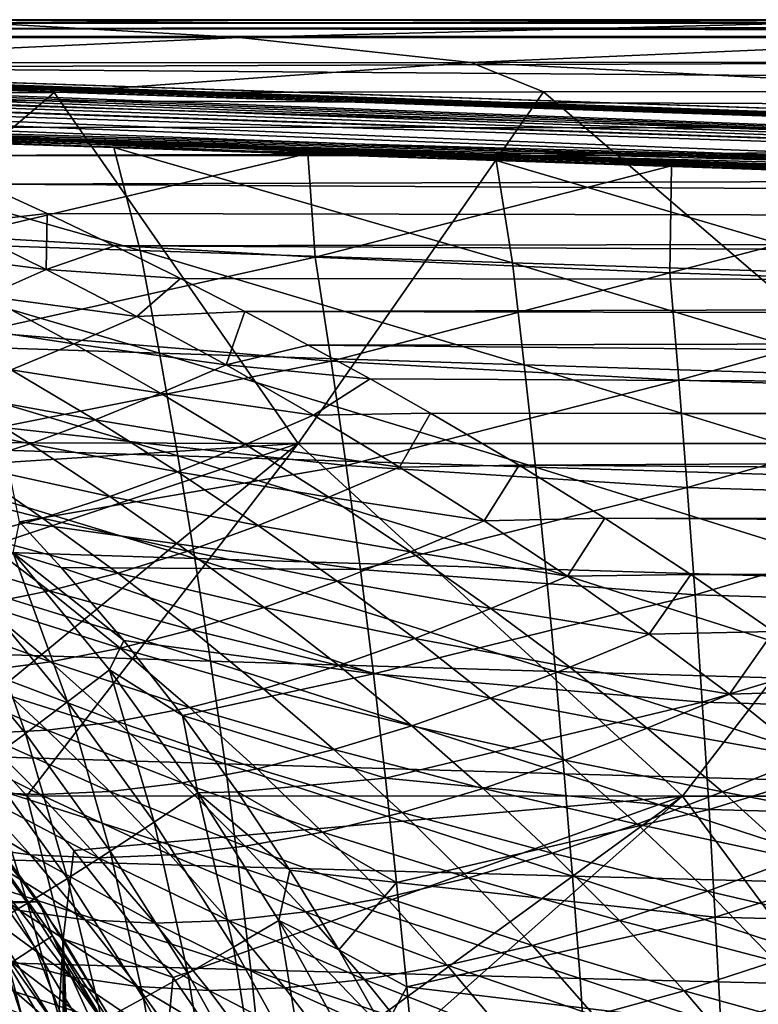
# Model space of a CAD drawing. Header units: metres. Extents: x -24 to 127, y -24 to 24.
# Tile 105 of 151: x 20 to 27, y 12 to 22. Entities that reach past the tile are written whole.
import ezdxf

# ---------------------------------------------------------------- set-up
doc = ezdxf.new("R2010")
doc.units = ezdxf.units.M
doc.layers.add('solid_12_381_051_XXX', color=7, linetype='CONTINUOUS')

msp = doc.modelspace()

# ---------------------------------------------------------------- linework, layer by layer
at = {"layer": 'solid_12_381_051_XXX'}
for points in [[(59.861588, 20.49943, 144.450394), (1.120382, 22.47504, 144.451141), (1.117329, 22.39463, 144.784668)], [(59.861588, 20.49943, 144.450394), (1.333833, 22.467861, 142.70961), (1.120382, 22.47504, 144.451141)], [(59.861588, 20.49943, 144.450394), (1.901668, 22.448765, 142.694), (1.333833, 22.467861, 142.70961)], [(13.648537, 22.312981, 115.095947), (21.953236, 22.315269, 115.09948), (19.292, 22.467352, 114.829231)], [(19.292, 22.467352, 114.829231), (22.560198, 22.5, 114.527199), (15.12679, 22.5, 114.521751)], [(15.206866, 22.5, 109.235703), (15.12679, 22.5, 114.521751), (22.560198, 22.5, 114.527199)], [(15.206866, 22.5, 109.235703), (22.560198, 22.5, 114.527199), (15.556733, 22.5, 109.235703)], [(105, 22.465965, 108.97097), (15.556732, 22.465982, 108.970688), (15.556737, 22.494219, 109.097931)], [(15.556733, 22.5, 109.235703), (22.560198, 22.5, 114.527199), (29.906946, 22.5, 114.531494)], [(15.556733, 22.5, 109.235703), (29.906946, 22.5, 114.531494), (37.167038, 22.5, 114.534622)], [(15.556733, 22.5, 109.235703), (37.167038, 22.5, 114.534622), (46.120327, 22.5, 114.536751)], [(15.556733, 22.5, 109.235703), (46.120327, 22.5, 114.536751), (54.938236, 22.5, 114.536972)], [(15.556733, 22.5, 109.235703), (54.938236, 22.5, 114.536972), (63.620693, 22.5, 114.535568)], [(15.556733, 22.5, 109.235703), (63.620693, 22.5, 114.535568), (72.16761, 22.5, 114.532829)], [(15.556733, 22.5, 109.235703), (72.16761, 22.5, 114.532829), (80.578972, 22.5, 114.528801)], [(15.556733, 22.5, 109.235703), (80.578972, 22.5, 114.528801), (88.854828, 22.5, 114.523346)], [(15.556733, 22.5, 109.235703), (88.854828, 22.5, 114.523346), (96.995171, 22.5, 114.516457)], [(15.556733, 22.5, 109.235703), (96.995171, 22.5, 114.516457), (105, 22.5, 114.508133)], [(105, 22.5, 109.235695), (15.556733, 22.5, 109.235703), (105, 22.5, 114.508133)], [(105, 22.494377, 109.098152), (15.556733, 22.5, 109.235703), (105, 22.5, 109.235695)], [(105, 22.494377, 109.098152), (15.556737, 22.494219, 109.097931), (15.556733, 22.5, 109.235703)], [(105, 22.465965, 108.97097), (15.556737, 22.494219, 109.097931), (105, 22.494377, 109.098152)], [(19.292, 22.467352, 114.829231), (27.862812, 22.467674, 114.832848), (22.560198, 22.5, 114.527199)], [(21.953236, 22.315269, 115.09948), (27.862812, 22.467674, 114.832848), (19.292, 22.467352, 114.829231)], [(21.953236, 22.315269, 115.09948), (30.258268, 22.316774, 115.101616), (27.862812, 22.467674, 114.832848)], [(27.862812, 22.467674, 114.832848), (29.906946, 22.5, 114.531494), (22.560198, 22.5, 114.527199)], [(59.859264, 20.418608, 144.783646), (1.117329, 22.39463, 144.784668), (1.109322, 22.16617, 145.039474)], [(59.859264, 20.418608, 144.783646), (59.861588, 20.49943, 144.450394), (1.117329, 22.39463, 144.784668)], [(59.861588, 20.49943, 144.450394), (59.861588, 20.49943, 142.722382), (1.901668, 22.448765, 142.694)], [(59.859268, 20.418634, 142.388626), (1.901668, 22.448765, 142.694), (59.861588, 20.49943, 142.722382)], [(59.859268, 20.418634, 142.388626), (2.613668, 22.422586, 142.65802), (1.901668, 22.448765, 142.694)], [(59.859268, 20.418634, 142.388626), (3.341708, 22.393856, 142.618896), (2.613668, 22.422586, 142.65802)], [(59.859268, 20.418634, 142.388626), (4.085761, 22.36175, 142.576828), (3.341708, 22.393856, 142.618896)], [(105, 22.465965, 108.97097), (15.556738, 22.409264, 108.853249), (15.556732, 22.465982, 108.970688)], [(105, 22.328259, 108.740379), (15.556732, 22.328693, 108.741341), (15.556738, 22.409264, 108.853249)], [(105, 22.408489, 108.85128), (15.556738, 22.409264, 108.853249), (105, 22.465965, 108.97097)], [(105, 22.408489, 108.85128), (105, 22.328259, 108.740379), (15.556738, 22.409264, 108.853249)], [(59.859268, 20.418634, 142.388626), (4.845806, 22.325695, 142.532043), (4.085761, 22.36175, 142.576828)], [(59.859268, 20.418634, 142.388626), (5.621825, 22.285105, 142.484924), (4.845806, 22.325695, 142.532043)], [(59.859268, 20.418634, 142.388626), (6.414426, 22.239439, 142.436066), (5.621825, 22.285105, 142.484924)], [(16.263927, 22.055109, 115.268021), (21.953236, 22.315269, 115.09948), (13.648537, 22.312981, 115.095947)], [(105, 22.328259, 108.740379), (16.425501, 22.007988, 108.337013), (15.556732, 22.328693, 108.741341)], [(16.263927, 22.055109, 115.268021), (24.330957, 22.059071, 115.271286), (21.953236, 22.315269, 115.09948)], [(105, 22.328259, 108.740379), (104.999977, 21.348274, 107.530991), (16.425501, 22.007988, 108.337013)], [(24.330957, 22.059071, 115.271286), (30.258268, 22.316774, 115.101616), (21.953236, 22.315269, 115.09948)], [(24.330957, 22.059071, 115.271286), (32.398243, 22.062347, 115.273323), (30.258268, 22.316774, 115.101616)], [(59.851891, 20.189459, 145.038422), (1.109322, 22.16617, 145.039474), (1.09805, 21.843668, 145.148468)], [(59.851891, 20.189459, 145.038422), (59.859264, 20.418608, 144.783646), (1.109322, 22.16617, 145.039474)], [(59.859268, 20.418634, 142.388626), (7.224797, 22.188299, 142.386368), (6.414426, 22.239439, 142.436066)], [(59.851868, 20.189066, 142.13353), (8.051289, 22.131021, 142.335953), (7.224797, 22.188299, 142.386368)], [(59.859268, 20.418634, 142.388626), (59.851868, 20.189066, 142.13353), (7.224797, 22.188299, 142.386368)], [(59.851868, 20.189066, 142.13353), (8.722851, 22.08025, 142.295303), (8.051289, 22.131021, 142.335953)], [(59.851868, 20.189066, 142.13353), (9.402606, 22.024586, 142.254654), (8.722851, 22.08025, 142.295303)], [(24.330957, 22.059071, 115.271286), (30.086916, 21.760365, 115.328545), (32.398243, 22.062347, 115.273323)], [(59.851868, 20.189066, 142.13353), (10.089609, 21.963545, 142.214401), (9.402606, 22.024586, 142.254654)], [(59.851868, 20.189066, 142.13353), (10.783422, 21.896748, 142.175217), (10.089609, 21.963545, 142.214401)], [(16.263927, 22.055109, 115.268021), (15.009845, 21.749672, 115.319366), (20.044422, 21.753382, 115.323524)], [(16.263927, 22.055109, 115.268021), (20.044422, 21.753382, 115.323524), (24.330957, 22.059071, 115.271286)], [(104.999977, 21.348274, 107.530991), (17.27528, 21.676907, 107.928246), (16.425501, 22.007988, 108.337013)], [(24.330957, 22.059071, 115.271286), (20.044422, 21.753382, 115.323524), (25.078707, 21.756893, 115.325874)], [(24.330957, 22.059071, 115.271286), (25.078707, 21.756893, 115.325874), (30.086916, 21.760365, 115.328545)], [(59.851868, 20.189066, 142.13353), (11.485188, 21.824224, 142.138184), (10.783422, 21.896748, 142.175217)], [(59.851891, 20.189459, 145.038422), (1.09805, 21.843668, 145.148468), (4.994979, 21.712181, 145.155396)], [(59.851868, 20.189066, 142.13353), (12.195015, 21.745935, 142.104187), (11.485188, 21.824224, 142.138184)], [(29.290182, 18.145651, 115.601738), (30.086916, 21.760365, 115.328545), (25.078707, 21.756893, 115.325874)], [(59.851891, 20.189459, 145.038422), (4.994979, 21.712181, 145.155396), (8.901964, 21.58078, 145.155289)], [(59.841755, 19.87245, 142.018951), (12.912904, 21.661928, 142.074173), (12.195015, 21.745935, 142.104187)], [(59.851868, 20.189066, 142.13353), (59.841755, 19.87245, 142.018951), (12.195015, 21.745935, 142.104187)], [(59.841755, 19.87245, 142.018951), (13.638862, 21.572393, 142.049133), (12.912904, 21.661928, 142.074173)], [(20.044422, 21.753382, 115.323524), (15.009845, 21.749672, 115.319366), (15.822379, 18.160229, 115.550026)], [(22.555677, 18.145264, 115.578094), (20.044422, 21.753382, 115.323524), (15.822379, 18.160229, 115.550026)], [(104.999977, 21.348274, 107.530991), (17.963726, 21.394529, 107.586403), (17.27528, 21.676907, 107.928246)], [(22.555677, 18.145264, 115.578094), (25.078707, 21.756893, 115.325874), (20.044422, 21.753382, 115.323524)], [(22.555677, 18.145264, 115.578094), (29.290182, 18.145651, 115.601738), (25.078707, 21.756893, 115.325874)], [(59.851891, 20.189459, 145.038422), (8.901964, 21.58078, 145.155289), (12.81509, 21.449171, 145.155167)], [(59.841755, 19.87245, 142.018951), (14.3729, 21.477676, 142.03009), (13.638862, 21.572393, 142.049133)], [(14.3729, 21.477676, 142.03009), (59.841755, 19.87245, 142.018951), (56.209351, 19.994617, 142.01886)], [(22.65509, 21.123739, 142.018158), (18.894564, 21.250656, 142.018127), (14.3729, 21.477676, 142.03009)], [(26.392826, 20.997686, 142.018219), (22.65509, 21.123739, 142.018158), (14.3729, 21.477676, 142.03009)], [(30.107769, 20.872494, 142.018265), (26.392826, 20.997686, 142.018219), (14.3729, 21.477676, 142.03009)], [(33.80035, 20.74818, 142.018341), (30.107769, 20.872494, 142.018265), (14.3729, 21.477676, 142.03009)], [(37.470562, 20.624744, 142.018433), (33.80035, 20.74818, 142.018341), (14.3729, 21.477676, 142.03009)], [(14.3729, 21.477676, 142.03009), (48.785381, 20.244303, 142.018692), (45.034027, 20.37047, 142.018616)], [(14.3729, 21.477676, 142.03009), (52.510487, 20.119019, 142.018784), (48.785381, 20.244303, 142.018692)], [(14.3729, 21.477676, 142.03009), (56.209351, 19.994617, 142.01886), (52.510487, 20.119019, 142.018784)], [(41.255836, 20.497498, 142.018524), (37.470562, 20.624744, 142.018433), (14.3729, 21.477676, 142.03009)], [(45.034027, 20.37047, 142.018616), (41.255836, 20.497498, 142.018524), (14.3729, 21.477676, 142.03009)], [(59.851891, 20.189459, 145.038422), (12.81509, 21.449171, 145.155167), (16.734358, 21.317356, 145.155045)], [(104.999977, 21.348274, 107.530991), (18.642687, 21.105225, 107.242584), (17.963726, 21.394529, 107.586403)], [(20.92972, 20.127224, 145.280624), (16.734358, 21.317356, 145.155045), (17.094521, 20.255135, 145.277237)], [(20.92972, 20.127224, 145.280624), (20.659767, 21.185335, 145.154938), (16.734358, 21.317356, 145.155045)], [(59.851891, 20.189459, 145.038422), (16.734358, 21.317356, 145.155045), (20.659767, 21.185335, 145.154938)], [(104.999977, 21.071148, 107.202515), (18.642687, 21.105225, 107.242584), (104.999977, 21.348274, 107.530991)], [(19.05665, 20.274343, 141.902496), (18.894564, 21.250656, 142.018127), (22.65509, 21.123739, 142.018158)], [(24.759041, 20.001226, 145.282532), (20.659767, 21.185335, 145.154938), (20.92972, 20.127224, 145.280624)], [(24.759041, 20.001226, 145.282532), (24.591318, 21.053108, 145.154816), (20.659767, 21.185335, 145.154938)], [(59.851891, 20.189459, 145.038422), (20.659767, 21.185335, 145.154938), (24.591318, 21.053108, 145.154816)], [(104.999977, 21.071148, 107.202515), (19.312187, 20.809057, 106.8974), (18.642687, 21.105225, 107.242584)], [(19.05665, 20.274343, 141.902496), (22.65509, 21.123739, 142.018158), (22.72868, 20.058786, 141.889618)], [(104.999977, 21.071148, 107.202515), (104.999969, 20.346588, 106.372223), (19.312187, 20.809057, 106.8974)], [(22.72868, 20.058786, 141.889618), (22.65509, 21.123739, 142.018158), (26.392826, 20.997686, 142.018219)], [(28.585325, 19.876846, 145.283051), (24.591318, 21.053108, 145.154816), (24.759041, 20.001226, 145.282532)], [(28.585325, 19.876846, 145.283051), (28.529011, 20.920673, 145.154694), (24.591318, 21.053108, 145.154816)], [(59.851891, 20.189459, 145.038422), (24.591318, 21.053108, 145.154816), (28.529011, 20.920673, 145.154694)], [(22.72868, 20.058786, 141.889618), (26.392826, 20.997686, 142.018219), (26.378149, 19.899199, 141.883865)], [(26.378149, 19.899199, 141.883865), (26.392826, 20.997686, 142.018219), (30.107769, 20.872494, 142.018265)], [(30.019423, 19.77906, 141.883636), (26.378149, 19.899199, 141.883865), (30.107769, 20.872494, 142.018265)], [(19.312187, 20.809057, 106.8974), (19.972713, 20.506435, 106.551636), (19.014559, 20.399391, 106.427788)], [(104.999969, 20.346588, 106.372223), (19.972713, 20.506435, 106.551636), (19.312187, 20.809057, 106.8974)], [(19.972713, 20.506435, 106.551636), (19.964191, 19.933754, 105.913986), (19.014559, 20.399391, 106.427788)], [(19.972713, 20.506435, 106.551636), (20.665178, 20.175491, 106.182205), (19.964191, 19.933754, 105.913986)], [(104.999969, 20.346588, 106.372223), (20.665178, 20.175491, 106.182205), (19.972713, 20.506435, 106.551636)], [(19.014559, 20.399391, 106.427788), (19.964191, 19.933754, 105.913986), (18.416647, 20.132122, 106.108902)], [(104.999969, 19.741673, 105.710838), (20.665178, 20.175491, 106.182205), (104.999969, 20.346588, 106.372223)], [(21.129314, 19.073061, 145.393616), (17.094521, 20.255135, 145.277237), (17.369383, 19.197472, 145.388229)], [(21.129314, 19.073061, 145.393616), (20.92972, 20.127224, 145.280624), (17.094521, 20.255135, 145.277237)], [(19.278084, 19.292665, 141.797592), (19.05665, 20.274343, 141.902496), (22.72868, 20.058786, 141.889618)], [(20.665178, 20.175491, 106.182205), (21.34379, 19.839813, 105.816162), (19.964191, 19.933754, 105.913986)], [(104.999969, 19.741673, 105.710838), (21.34379, 19.839813, 105.816162), (20.665178, 20.175491, 106.182205)], [(19.964191, 19.933754, 105.913986), (19.341616, 19.659241, 105.59594), (18.416647, 20.132122, 106.108902)], [(19.278084, 19.292665, 141.797592), (22.72868, 20.058786, 141.889618), (22.894339, 18.988825, 141.774139)], [(24.880159, 18.951591, 145.396698), (20.92972, 20.127224, 145.280624), (21.129314, 19.073061, 145.393616)], [(24.880159, 18.951591, 145.396698), (24.759041, 20.001226, 145.282532), (20.92972, 20.127224, 145.280624)], [(22.894339, 18.988825, 141.774139), (22.72868, 20.058786, 141.889618), (26.378149, 19.899199, 141.883865)], [(28.626278, 18.832611, 145.397552), (24.759041, 20.001226, 145.282532), (24.880159, 18.951591, 145.396698)], [(28.626278, 18.832611, 145.397552), (28.585325, 19.876846, 145.283051), (24.759041, 20.001226, 145.282532)], [(19.964191, 19.933754, 105.913986), (20.897257, 19.450573, 105.399025), (19.341616, 19.659241, 105.59594)], [(21.34379, 19.839813, 105.816162), (20.897257, 19.450573, 105.399025), (19.964191, 19.933754, 105.913986)], [(21.34379, 19.839813, 105.816162), (22.008259, 19.499611, 105.454315), (20.897257, 19.450573, 105.399025)], [(104.999969, 19.741673, 105.710838), (22.008259, 19.499611, 105.454315), (21.34379, 19.839813, 105.816162)], [(22.894339, 18.988825, 141.774139), (26.378149, 19.899199, 141.883865), (26.469826, 18.796274, 141.76387)], [(30.019423, 19.77906, 141.883636), (26.469826, 18.796274, 141.76387), (26.378149, 19.899199, 141.883865)], [(104.999969, 19.741673, 105.710838), (104.999954, 19.346485, 105.294441), (22.008259, 19.499611, 105.454315)], [(30.030811, 18.681999, 141.763657), (26.469826, 18.796274, 141.76387), (30.019423, 19.77906, 141.883636)], [(19.341616, 19.659241, 105.59594), (20.249559, 19.168236, 105.082138), (18.720297, 19.400703, 105.265068)], [(20.897257, 19.450573, 105.399025), (20.249559, 19.168236, 105.082138), (19.341616, 19.659241, 105.59594)], [(20.897257, 19.450573, 105.399025), (21.813318, 18.950951, 104.886078), (20.249559, 19.168236, 105.082138)], [(22.008259, 19.499611, 105.454315), (21.813318, 18.950951, 104.886078), (20.897257, 19.450573, 105.399025)], [(22.008259, 19.499611, 105.454315), (22.65823, 19.155737, 105.097893), (21.813318, 18.950951, 104.886078)], [(104.999954, 19.346485, 105.294441), (22.65823, 19.155737, 105.097893), (22.008259, 19.499611, 105.454315)], [(20.249559, 19.168236, 105.082138), (19.603016, 18.902702, 104.750923), (18.720297, 19.400703, 105.265068)], [(104.999947, 18.384089, 104.332176), (22.65823, 19.155737, 105.097893), (104.999954, 19.346485, 105.294441)], [(19.486872, 18.310354, 141.697937), (19.278084, 19.292665, 141.797592), (22.894339, 18.988825, 141.774139)], [(21.316591, 18.018324, 145.500504), (17.369383, 19.197472, 145.388229), (17.627268, 18.138876, 145.493195)], [(21.316591, 18.018324, 145.500504), (21.129314, 19.073061, 145.393616), (17.369383, 19.197472, 145.388229)], [(20.249559, 19.168236, 105.082138), (21.139809, 18.659985, 104.570412), (19.603016, 18.902702, 104.750923)], [(21.813318, 18.950951, 104.886078), (21.139809, 18.659985, 104.570412), (20.249559, 19.168236, 105.082138)], [(22.65823, 19.155737, 105.097893), (23.294058, 18.808201, 104.7472), (21.813318, 18.950951, 104.886078)], [(104.999947, 18.384089, 104.332176), (23.294058, 18.808201, 104.7472), (22.65823, 19.155737, 105.097893)], [(24.994013, 17.901617, 145.5047), (21.129314, 19.073061, 145.393616), (21.316591, 18.018324, 145.500504)], [(24.994013, 17.901617, 145.5047), (24.880159, 18.951591, 145.396698), (21.129314, 19.073061, 145.393616)], [(19.486872, 18.310354, 141.697937), (22.894339, 18.988825, 141.774139), (23.049675, 17.9184, 141.665039)], [(21.813318, 18.950951, 104.886078), (22.71274, 18.435122, 104.377357), (21.139809, 18.659985, 104.570412)], [(23.294058, 18.808201, 104.7472), (22.71274, 18.435122, 104.377357), (21.813318, 18.950951, 104.886078)], [(23.049675, 17.9184, 141.665039), (22.894339, 18.988825, 141.774139), (26.469826, 18.796274, 141.76387)], [(28.665224, 17.788162, 145.505875), (24.880159, 18.951591, 145.396698), (24.994013, 17.901617, 145.5047)], [(28.665224, 17.788162, 145.505875), (28.626278, 18.832611, 145.397552), (24.880159, 18.951591, 145.396698)], [(19.603016, 18.902702, 104.750923), (20.467358, 18.386719, 104.23877), (18.959311, 18.661684, 104.39991)], [(21.139809, 18.659985, 104.570412), (20.467358, 18.386719, 104.23877), (19.603016, 18.902702, 104.750923)], [(23.294058, 18.808201, 104.7472), (23.916826, 18.456198, 104.401733), (22.71274, 18.435122, 104.377357)], [(23.049675, 17.9184, 141.665039), (26.469826, 18.796274, 141.76387), (26.555893, 17.693045, 141.650742)], [(104.999947, 18.384089, 104.332176), (23.916826, 18.456198, 104.401733), (23.294058, 18.808201, 104.7472)], [(30.030811, 18.681999, 141.763657), (26.555893, 17.693045, 141.650742), (26.469826, 18.796274, 141.76387)], [(18.959311, 18.661684, 104.39991), (19.797819, 18.139278, 103.885124), (18.321039, 18.451418, 104.025726)], [(20.467358, 18.386719, 104.23877), (19.797819, 18.139278, 103.885124), (18.959311, 18.661684, 104.39991)], [(21.139809, 18.659985, 104.570412), (22.01259, 18.134691, 104.063004), (20.467358, 18.386719, 104.23877)], [(22.71274, 18.435122, 104.377357), (22.01259, 18.134691, 104.063004), (21.139809, 18.659985, 104.570412)], [(30.042177, 17.584728, 141.650528), (26.555893, 17.693045, 141.650742), (30.030811, 18.681999, 141.763657)], [(19.797819, 18.139278, 103.885124), (19.134062, 17.924225, 103.505791), (18.321039, 18.451418, 104.025726)], [(22.71274, 18.435122, 104.377357), (23.596989, 17.902073, 103.873772), (22.01259, 18.134691, 104.063004)], [(23.916826, 18.456198, 104.401733), (23.596989, 17.902073, 103.873772), (22.71274, 18.435122, 104.377357)], [(23.916826, 18.456198, 104.401733), (24.82703, 17.91997, 103.894302), (23.596989, 17.902073, 103.873772)], [(104.999954, 18.343557, 104.293259), (24.82703, 17.91997, 103.894302), (23.916826, 18.456198, 104.401733)], [(104.999947, 18.384089, 104.332176), (104.999954, 18.343557, 104.293259), (23.916826, 18.456198, 104.401733)], [(20.467358, 18.386719, 104.23877), (21.313417, 17.852945, 103.73082), (19.797819, 18.139278, 103.885124)], [(22.01259, 18.134691, 104.063004), (21.313417, 17.852945, 103.73082), (20.467358, 18.386719, 104.23877)], [(104.999954, 18.343557, 104.293259), (105.000053, 17.360939, 103.389366), (24.82703, 17.91997, 103.894302)], [(19.689215, 17.339617, 141.604675), (19.486872, 18.310354, 141.697937), (23.049675, 17.9184, 141.665039)], [(22.555677, 18.145264, 115.578094), (15.822379, 18.160229, 115.550026), (16.363518, 17.743425, 115.579391)], [(22.555677, 18.145264, 115.578094), (16.363518, 17.743425, 115.579391), (17.769348, 16.548056, 115.662788)], [(21.491554, 16.963015, 145.601273), (17.627268, 18.138876, 145.493195), (17.868176, 17.079348, 145.592133)], [(21.491554, 16.963015, 145.601273), (21.316591, 18.018324, 145.500504), (17.627268, 18.138876, 145.493195)], [(22.555677, 18.145264, 115.578094), (17.769348, 16.548056, 115.662788), (19.068275, 15.280513, 115.751732)], [(22.555677, 18.145264, 115.578094), (19.068275, 15.280513, 115.751732), (19.766222, 14.522824, 115.805061)], [(19.797819, 18.139278, 103.885124), (20.617268, 17.598444, 103.374184), (19.134062, 17.924225, 103.505791)], [(26.506226, 14.518013, 115.851303), (22.555677, 18.145264, 115.578094), (19.766222, 14.522824, 115.805061)], [(21.313417, 17.852945, 103.73082), (20.617268, 17.598444, 103.374184), (19.797819, 18.139278, 103.885124)], [(22.01259, 18.134691, 104.063004), (22.869341, 17.591606, 103.561134), (21.313417, 17.852945, 103.73082)], [(23.596989, 17.902073, 103.873772), (22.869341, 17.591606, 103.561134), (22.01259, 18.134691, 104.063004)], [(26.506226, 14.518013, 115.851303), (29.290182, 18.145651, 115.601738), (22.555677, 18.145264, 115.578094)], [(26.506226, 14.518013, 115.851303), (33.264668, 14.518277, 115.88974), (29.290182, 18.145651, 115.601738)], [(25.100603, 16.851301, 145.606522), (21.316591, 18.018324, 145.500504), (21.491554, 16.963015, 145.601273)], [(25.100603, 16.851301, 145.606522), (24.994013, 17.901617, 145.5047), (21.316591, 18.018324, 145.500504)], [(19.134062, 17.924225, 103.505791), (19.927307, 17.378075, 102.98909), (18.479094, 17.746664, 103.098663)], [(20.617268, 17.598444, 103.374184), (19.927307, 17.378075, 102.98909), (19.134062, 17.924225, 103.505791)], [(19.689215, 17.339617, 141.604675), (23.049675, 17.9184, 141.665039), (23.194689, 16.847509, 141.562286)], [(23.194689, 16.847509, 141.562286), (23.049675, 17.9184, 141.665039), (26.555893, 17.693045, 141.650742)], [(24.82703, 17.91997, 103.894302), (24.467106, 17.350544, 103.376015), (23.596989, 17.902073, 103.873772)], [(24.82703, 17.91997, 103.894302), (25.708118, 17.37525, 103.402618), (24.467106, 17.350544, 103.376015)], [(105.000053, 17.360939, 103.389366), (25.708118, 17.37525, 103.402618), (24.82703, 17.91997, 103.894302)], [(21.313417, 17.852945, 103.73082), (22.142597, 17.300865, 103.228638), (20.617268, 17.598444, 103.374184)], [(22.869341, 17.591606, 103.561134), (22.142597, 17.300865, 103.228638), (21.313417, 17.852945, 103.73082)], [(23.596989, 17.902073, 103.873772), (24.467106, 17.350544, 103.376015), (22.869341, 17.591606, 103.561134)], [(28.702166, 16.743502, 145.608002), (24.994013, 17.901617, 145.5047), (25.100603, 16.851301, 145.606522)], [(28.702166, 16.743502, 145.608002), (28.665224, 17.788162, 145.505875), (24.994013, 17.901617, 145.5047)], [(19.927307, 17.378075, 102.98909), (19.246908, 17.19718, 102.573296), (18.479094, 17.746664, 103.098663)], [(23.194689, 16.847509, 141.562286), (26.555893, 17.693045, 141.650742), (26.636351, 16.589512, 141.544479)], [(30.042177, 17.584728, 141.650528), (26.636351, 16.589512, 141.544479), (26.555893, 17.693045, 141.650742)], [(20.617268, 17.598444, 103.374184), (21.419022, 17.038847, 102.868988), (19.927307, 17.378075, 102.98909)], [(22.142597, 17.300865, 103.228638), (21.419022, 17.038847, 102.868988), (20.617268, 17.598444, 103.374184)], [(22.869341, 17.591606, 103.561134), (23.711075, 17.029753, 103.065842), (22.142597, 17.300865, 103.228638)], [(24.467106, 17.350544, 103.376015), (23.711075, 17.029753, 103.065842), (22.869341, 17.591606, 103.561134)], [(30.053518, 16.487247, 141.544266), (26.636351, 16.589512, 141.544479), (30.042177, 17.584728, 141.650528)], [(19.927307, 17.378075, 102.98909), (20.702108, 16.812773, 102.477821), (19.246908, 17.19718, 102.573296)], [(19.623285, 17.019491, 141.565582), (19.689215, 17.339617, 141.604675), (20.118431, 16.870617, 141.5616)], [(20.118431, 16.870617, 141.5616), (19.689215, 17.339617, 141.604675), (23.194689, 16.847509, 141.562286)], [(21.419022, 17.038847, 102.868988), (20.702108, 16.812773, 102.477821), (19.927307, 17.378075, 102.98909)], [(24.467106, 17.350544, 103.376015), (25.323112, 16.778942, 102.884613), (23.711075, 17.029753, 103.065842)], [(25.708118, 17.37525, 103.402618), (25.323112, 16.778942, 102.884613), (24.467106, 17.350544, 103.376015)], [(25.708118, 17.37525, 103.402618), (26.59236, 16.799372, 102.906403), (25.323112, 16.778942, 102.884613)], [(105.000122, 16.856768, 102.954674), (26.59236, 16.799372, 102.906403), (25.708118, 17.37525, 103.402618)], [(105.000122, 16.856768, 102.954674), (25.708118, 17.37525, 103.402618), (105.000053, 17.360939, 103.389366)], [(22.142597, 17.300865, 103.228638), (22.955898, 16.729757, 102.733566), (21.419022, 17.038847, 102.868988)], [(23.711075, 17.029753, 103.065842), (22.955898, 16.729757, 102.733566), (22.142597, 17.300865, 103.228638)], [(19.246908, 17.19718, 102.573296), (19.995617, 16.62821, 102.052765), (18.579599, 17.059652, 102.126144)], [(20.702108, 16.812773, 102.477821), (19.995617, 16.62821, 102.052765), (19.246908, 17.19718, 102.573296)], [(21.6542, 15.907129, 145.695923), (17.868176, 17.079348, 145.592133), (18.092106, 16.018885, 145.685059)], [(21.6542, 15.907129, 145.695923), (21.491554, 16.963015, 145.601273), (17.868176, 17.079348, 145.592133)], [(19.995617, 16.62821, 102.052765), (19.303499, 16.489201, 101.593224), (18.579599, 17.059652, 102.126144)], [(20.183905, 15.487716, 141.347595), (19.215647, 16.663935, 141.456497), (19.623285, 17.019491, 141.565582)], [(19.623285, 17.019491, 141.565582), (20.118431, 16.870617, 141.5616), (20.760921, 16.119135, 141.49469)], [(20.614792, 15.816754, 141.456711), (19.623285, 17.019491, 141.565582), (20.760921, 16.119135, 141.49469)], [(20.183905, 15.487716, 141.347595), (19.623285, 17.019491, 141.565582), (20.614792, 15.816754, 141.456711)], [(21.419022, 17.038847, 102.868988), (22.204065, 16.459993, 102.371162), (20.702108, 16.812773, 102.477821)], [(22.955898, 16.729757, 102.733566), (22.204065, 16.459993, 102.371162), (21.419022, 17.038847, 102.868988)], [(23.711075, 17.029753, 103.065842), (24.537817, 16.447844, 102.577843), (22.955898, 16.729757, 102.733566)], [(25.323112, 16.778942, 102.884613), (24.537817, 16.447844, 102.577843), (23.711075, 17.029753, 103.065842)], [(25.199928, 15.800646, 145.702164), (21.491554, 16.963015, 145.601273), (21.6542, 15.907129, 145.695923)], [(25.199928, 15.800646, 145.702164), (25.100603, 16.851301, 145.606522), (21.491554, 16.963015, 145.601273)], [(20.702108, 16.812773, 102.477821), (21.459427, 16.227991, 101.973892), (19.995617, 16.62821, 102.052765)], [(20.118431, 16.870617, 141.5616), (23.194689, 16.847509, 141.562286), (23.329378, 15.776155, 141.465881)], [(20.760921, 16.119135, 141.49469), (20.118431, 16.870617, 141.5616), (23.329378, 15.776155, 141.465881)], [(22.204065, 16.459993, 102.371162), (21.459427, 16.227991, 101.973892), (20.702108, 16.812773, 102.477821)], [(23.329378, 15.776155, 141.465881), (23.194689, 16.847509, 141.562286), (26.636351, 16.589512, 141.544479)], [(28.737103, 15.698628, 145.703949), (25.100603, 16.851301, 145.606522), (25.199928, 15.800646, 145.702164)], [(28.737103, 15.698628, 145.703949), (28.702166, 16.743502, 145.608002), (25.100603, 16.851301, 145.606522)], [(26.59236, 16.799372, 102.906403), (26.16452, 16.185362, 102.399849), (25.323112, 16.778942, 102.884613)], [(26.59236, 16.799372, 102.906403), (27.444098, 16.210161, 102.424873), (26.16452, 16.185362, 102.399849)], [(105.000122, 16.856768, 102.954674), (105.000206, 16.360798, 102.545601), (26.59236, 16.799372, 102.906403)], [(105.000206, 16.360798, 102.545601), (27.444098, 16.210161, 102.424873), (26.59236, 16.799372, 102.906403)], [(22.955898, 16.729757, 102.733566), (23.753334, 16.138622, 102.246498), (22.204065, 16.459993, 102.371162)], [(24.537817, 16.447844, 102.577843), (23.753334, 16.138622, 102.246498), (22.955898, 16.729757, 102.733566)], [(25.323112, 16.778942, 102.884613), (26.16452, 16.185362, 102.399849), (24.537817, 16.447844, 102.577843)], [(19.750324, 15.163807, 141.156616), (18.804651, 16.313745, 141.265778), (19.215647, 16.663935, 141.456497)], [(19.750324, 15.163807, 141.156616), (19.215647, 16.663935, 141.456497), (20.183905, 15.487716, 141.347595)], [(19.995617, 16.62821, 102.052765), (20.726162, 16.039543, 101.539253), (19.303499, 16.489201, 101.593224)], [(21.459427, 16.227991, 101.973892), (20.726162, 16.039543, 101.539253), (19.995617, 16.62821, 102.052765)], [(23.329378, 15.776155, 141.465881), (26.636351, 16.589512, 141.544479), (26.711199, 15.485673, 141.445053)], [(30.053518, 16.487247, 141.544266), (26.711199, 15.485673, 141.445053), (26.636351, 16.589512, 141.544479)], [(19.303499, 16.489201, 101.593224), (20.008678, 15.898823, 101.066719), (18.630013, 16.398779, 101.099899)], [(20.008678, 15.898823, 101.066719), (19.311708, 15.808943, 100.55719), (18.630013, 16.398779, 101.099899)], [(20.726162, 16.039543, 101.539253), (20.008678, 15.898823, 101.066719), (19.303499, 16.489201, 101.593224)], [(22.204065, 16.459993, 102.371162), (22.972412, 15.861128, 101.881805), (21.459427, 16.227991, 101.973892)], [(23.753334, 16.138622, 102.246498), (22.972412, 15.861128, 101.881805), (22.204065, 16.459993, 102.371162)], [(24.537817, 16.447844, 102.577843), (25.349079, 15.844312, 102.097565), (23.753334, 16.138622, 102.246498)], [(26.16452, 16.185362, 102.399849), (25.349079, 15.844312, 102.097565), (24.537817, 16.447844, 102.577843)], [(30.064837, 15.38956, 141.444855), (26.711199, 15.485673, 141.445053), (30.053518, 16.487247, 141.544266)], [(19.328419, 14.856497, 140.881958), (18.804651, 16.313745, 141.265778), (19.750324, 15.163807, 141.156616)], [(21.459427, 16.227991, 101.973892), (22.19928, 15.623188, 101.4786), (20.726162, 16.039543, 101.539253)], [(22.972412, 15.861128, 101.881805), (22.19928, 15.623188, 101.4786), (21.459427, 16.227991, 101.973892)], [(27.444098, 16.210161, 102.424873), (26.989824, 15.567178, 101.921402), (26.16452, 16.185362, 102.399849)], [(27.444098, 16.210161, 102.424873), (28.26298, 15.607072, 101.957138), (26.989824, 15.567178, 101.921402)], [(20.614792, 15.816754, 141.456711), (20.760921, 16.119135, 141.49469), (21.365406, 15.348344, 141.428864)], [(21.365406, 15.348344, 141.428864), (20.760921, 16.119135, 141.49469), (23.329378, 15.776155, 141.465881)], [(23.753334, 16.138622, 102.246498), (24.534433, 15.526213, 101.768044), (22.972412, 15.861128, 101.881805)], [(25.349079, 15.844312, 102.097565), (24.534433, 15.526213, 101.768044), (23.753334, 16.138622, 102.246498)], [(26.16452, 16.185362, 102.399849), (26.989824, 15.567178, 101.921402), (25.349079, 15.844312, 102.097565)], [(21.804531, 14.850671, 145.784454), (18.092106, 16.018885, 145.685059), (18.299059, 14.957491, 145.771973)], [(21.804531, 14.850671, 145.784454), (21.6542, 15.907129, 145.695923), (18.092106, 16.018885, 145.685059)], [(20.726162, 16.039543, 101.539253), (21.438566, 15.430799, 101.034241), (20.008678, 15.898823, 101.066719)], [(22.19928, 15.623188, 101.4786), (21.438566, 15.430799, 101.034241), (20.726162, 16.039543, 101.539253)], [(20.008678, 15.898823, 101.066719), (20.695168, 15.28825, 100.548286), (19.311708, 15.808943, 100.55719)], [(21.438566, 15.430799, 101.034241), (20.695168, 15.28825, 100.548286), (20.008678, 15.898823, 101.066719)], [(25.291992, 14.749651, 145.791641), (21.6542, 15.907129, 145.695923), (21.804531, 14.850671, 145.784454)], [(25.291992, 14.749651, 145.791641), (25.199928, 15.800646, 145.702164), (21.6542, 15.907129, 145.695923)], [(19.311708, 15.808943, 100.55719), (19.974325, 15.19872, 100.021866), (18.639133, 15.771926, 100.012016)], [(20.695168, 15.28825, 100.548286), (19.974325, 15.19872, 100.021866), (19.311708, 15.808943, 100.55719)], [(21.074518, 14.25218, 141.240723), (20.183905, 15.487716, 141.347595), (20.614792, 15.816754, 141.456711)], [(21.524868, 14.55409, 141.349777), (20.614792, 15.816754, 141.456711), (21.365406, 15.348344, 141.428864)], [(21.074518, 14.25218, 141.240723), (20.614792, 15.816754, 141.456711), (21.524868, 14.55409, 141.349777)], [(22.972412, 15.861128, 101.881805), (23.723604, 15.241298, 101.401665), (22.19928, 15.623188, 101.4786)], [(24.534433, 15.526213, 101.768044), (23.723604, 15.241298, 101.401665), (22.972412, 15.861128, 101.881805)], [(25.349079, 15.844312, 102.097565), (26.143389, 15.216952, 101.624809), (24.534433, 15.526213, 101.768044)], [(28.770033, 14.653543, 145.793686), (25.199928, 15.800646, 145.702164), (25.291992, 14.749651, 145.791641)], [(28.770033, 14.653543, 145.793686), (28.737103, 15.698628, 145.703949), (25.199928, 15.800646, 145.702164)], [(26.989824, 15.567178, 101.921402), (26.143389, 15.216952, 101.624809), (25.349079, 15.844312, 102.097565)], [(19.974325, 15.19872, 100.021866), (19.280399, 15.164254, 99.456635), (18.639133, 15.771926, 100.012016)], [(21.365406, 15.348344, 141.428864), (23.329378, 15.776155, 141.465881), (23.453745, 14.704334, 141.375854)], [(23.453745, 14.704334, 141.375854), (23.329378, 15.776155, 141.465881), (26.711199, 15.485673, 141.445053)], [(22.19928, 15.623188, 101.4786), (22.921228, 14.997663, 100.992836), (21.438566, 15.430799, 101.034241)], [(23.723604, 15.241298, 101.401665), (22.921228, 14.997663, 100.992836), (22.19928, 15.623188, 101.4786)], [(28.26298, 15.607072, 101.957138), (27.797081, 14.921389, 101.4487), (26.989824, 15.567178, 101.921402)], [(20.621979, 13.955278, 141.049759), (19.750324, 15.163807, 141.156616), (20.183905, 15.487716, 141.347595)], [(20.621979, 13.955278, 141.049759), (20.183905, 15.487716, 141.347595), (21.074518, 14.25218, 141.240723)], [(23.453745, 14.704334, 141.375854), (26.711199, 15.485673, 141.445053), (26.780436, 14.381531, 141.352493)], [(24.534433, 15.526213, 101.768044), (25.297758, 14.890738, 101.29805), (23.723604, 15.241298, 101.401665)], [(26.143389, 15.216952, 101.624809), (25.297758, 14.890738, 101.29805), (24.534433, 15.526213, 101.768044)], [(26.989824, 15.567178, 101.921402), (27.797081, 14.921389, 101.4487), (26.143389, 15.216952, 101.624809)], [(30.064837, 15.38956, 141.444855), (26.780436, 14.381531, 141.352493), (26.711199, 15.485673, 141.445053)], [(21.438566, 15.430799, 101.034241), (22.132418, 14.80148, 100.538788), (20.695168, 15.28825, 100.548286)], [(22.921228, 14.997663, 100.992836), (22.132418, 14.80148, 100.538788), (21.438566, 15.430799, 101.034241)], [(30.07613, 14.291662, 141.35231), (26.780436, 14.381531, 141.352493), (30.064837, 15.38956, 141.444855)], [(20.695168, 15.28825, 100.548286), (21.362585, 14.657141, 100.039162), (19.974325, 15.19872, 100.021866)], [(22.132418, 14.80148, 100.538788), (21.362585, 14.657141, 100.039162), (20.695168, 15.28825, 100.548286)], [(21.932386, 14.563322, 141.364807), (21.365406, 15.348344, 141.428864), (23.453745, 14.704334, 141.375854)], [(21.524868, 14.55409, 141.349777), (21.365406, 15.348344, 141.428864), (21.932386, 14.563322, 141.364807)], [(19.902069, 14.535739, 98.909294), (19.220617, 14.561899, 98.283638), (18.61727, 15.186038, 98.854782)], [(19.280399, 15.164254, 99.456635), (19.902069, 14.535739, 98.909294), (18.61727, 15.186038, 98.854782)], [(19.766222, 14.522824, 115.805061), (19.068275, 15.280513, 115.751732), (18.99675, 14.666215, 115.500305)], [(19.974325, 15.19872, 100.021866), (20.617514, 14.567875, 99.495331), (19.280399, 15.164254, 99.456635)], [(21.362585, 14.657141, 100.039162), (20.617514, 14.567875, 99.495331), (19.974325, 15.19872, 100.021866)], [(23.723604, 15.241298, 101.401665), (24.456255, 14.599095, 100.930687), (22.921228, 14.997663, 100.992836)], [(25.297758, 14.890738, 101.29805), (24.456255, 14.599095, 100.930687), (23.723604, 15.241298, 101.401665)], [(26.143389, 15.216952, 101.624809), (26.918873, 14.563238, 101.159042), (25.297758, 14.890738, 101.29805)], [(27.797081, 14.921389, 101.4487), (26.918873, 14.563238, 101.159042), (26.143389, 15.216952, 101.624809)], [(20.617514, 14.567875, 99.495331), (19.902069, 14.535739, 98.909294), (19.280399, 15.164254, 99.456635)], [(20.182308, 13.673931, 140.775085), (19.328419, 14.856497, 140.881958), (19.750324, 15.163807, 141.156616)], [(20.182308, 13.673931, 140.775085), (19.750324, 15.163807, 141.156616), (20.621979, 13.955278, 141.049759)], [(19.88866, 13.433301, -4), (-19.863708, 13.470354, -4), (18.683865, 15.064411, -4)], [(19.88866, 13.433301, -4), (18.683865, 15.064411, -4), (18.69302, 15.052277, -1)], [(18.879539, 14.694535, -0.618042), (19.899956, 13.416101, -1), (18.69302, 15.052277, -1)], [(19.88866, 13.433301, -4), (18.69302, 15.052277, -1), (19.899956, 13.416101, -1)], [(22.921228, 14.997663, 100.992836), (23.623949, 14.350352, 100.516678), (22.132418, 14.80148, 100.538788)], [(24.456255, 14.599095, 100.930687), (23.623949, 14.350352, 100.516678), (22.921228, 14.997663, 100.992836)], [(21.942545, 13.793639, 145.866867), (18.299059, 14.957491, 145.771973), (18.489035, 13.895164, 145.852859)], [(21.942545, 13.793639, 145.866867), (21.804531, 14.850671, 145.784454), (18.299059, 14.957491, 145.771973)], [(25.297758, 14.890738, 101.29805), (26.041519, 14.23012, 100.836098), (24.456255, 14.599095, 100.930687)], [(26.918873, 14.563238, 101.159042), (26.041519, 14.23012, 100.836098), (25.297758, 14.890738, 101.29805)], [(27.797081, 14.921389, 101.4487), (28.583534, 14.244243, 100.980659), (26.918873, 14.563238, 101.159042)], [(19.771399, 13.418811, 140.420364), (18.93339, 14.577417, 140.527267), (19.328419, 14.856497, 140.881958)], [(19.771399, 13.418811, 140.420364), (19.328419, 14.856497, 140.881958), (20.182308, 13.673931, 140.775085)], [(22.132418, 14.80148, 100.538788), (22.806463, 14.150829, 100.053093), (21.362585, 14.657141, 100.039162)], [(25.376793, 13.698315, 145.874939), (21.804531, 14.850671, 145.784454), (21.942545, 13.793639, 145.866867)], [(25.376793, 13.698315, 145.874939), (25.291992, 14.749651, 145.791641), (21.804531, 14.850671, 145.784454)], [(23.623949, 14.350352, 100.516678), (22.806463, 14.150829, 100.053093), (22.132418, 14.80148, 100.538788)], [(18.708458, 14.561377, -0.293171), (19.847027, 12.96671, -0.293171), (18.879539, 14.694535, -0.618042)], [(18.879539, 14.694535, -0.618042), (20.028521, 13.085286, -0.618042), (19.899956, 13.416101, -1)], [(19.847027, 12.96671, -0.293171), (20.028521, 13.085286, -0.618042), (18.879539, 14.694535, -0.618042)], [(21.932386, 14.563322, 141.364807), (23.453745, 14.704334, 141.375854), (23.567789, 13.632049, 141.292175)], [(23.567789, 13.632049, 141.292175), (23.453745, 14.704334, 141.375854), (26.780436, 14.381531, 141.352493)], [(28.800957, 13.608244, 145.877258), (25.291992, 14.749651, 145.791641), (25.376793, 13.698315, 145.874939)], [(28.800957, 13.608244, 145.877258), (28.770033, 14.653543, 145.793686), (25.291992, 14.749651, 145.791641)], [(19.803473, 13.916503, 97.720551), (19.146004, 14.006939, 97.03183), (18.577469, 14.646428, 97.622147)], [(19.220617, 14.561899, 98.283638), (19.803473, 13.916503, 97.720551), (18.577469, 14.646428, 97.622147)], [(19.404263, 13.199526, 139.99498), (18.93339, 14.577417, 140.527267), (19.771399, 13.418811, 140.420364)], [(18.99675, 14.666215, 115.500305), (19.117321, 7.399769, 115.500305), (19.717886, 5.608364, 115.500305)], [(20.138784, 13.054431, 115.500305), (18.99675, 14.666215, 115.500305), (19.717886, 5.608364, 115.500305)], [(19.766222, 14.522824, 115.805061), (18.99675, 14.666215, 115.500305), (20.138784, 13.054431, 115.500305)], [(21.362585, 14.657141, 100.039162), (22.009752, 14.004994, 99.539703), (20.617514, 14.567875, 99.495331)], [(22.806463, 14.150829, 100.053093), (22.009752, 14.004994, 99.539703), (21.362585, 14.657141, 100.039162)], [(24.456255, 14.599095, 100.930687), (25.168667, 13.932868, 100.468529), (23.623949, 14.350352, 100.516678)], [(26.041519, 14.23012, 100.836098), (25.168667, 13.932868, 100.468529), (24.456255, 14.599095, 100.930687)], [(18.708458, 14.561377, -0.293171), (19.575199, 12.789116, -0.07612), (19.847027, 12.96671, -0.293171)], [(20.503122, 13.886232, 98.37075), (19.803473, 13.916503, 97.720551), (19.220617, 14.561899, 98.283638)], [(19.902069, 14.535739, 98.909294), (20.503122, 13.886232, 98.37075), (19.220617, 14.561899, 98.283638)], [(20.249012, 13.960932, 115.844017), (19.766222, 14.522824, 115.805061), (20.138784, 13.054431, 115.500305)], [(26.506226, 14.518013, 115.851303), (19.766222, 14.522824, 115.805061), (20.249012, 13.960932, 115.844017)], [(20.617514, 14.567875, 99.495331), (21.240171, 13.91611, 98.978134), (19.902069, 14.535739, 98.909294)], [(21.240171, 13.91611, 98.978134), (20.503122, 13.886232, 98.37075), (19.902069, 14.535739, 98.909294)], [(26.506226, 14.518013, 115.851303), (20.249012, 13.960932, 115.844017), (21.269989, 12.654442, 115.933136)], [(22.009752, 14.004994, 99.539703), (21.240171, 13.91611, 98.978134), (20.617514, 14.567875, 99.495331)], [(21.888975, 12.966527, 141.137894), (21.074518, 14.25218, 141.240723), (21.524868, 14.55409, 141.349777)], [(26.506226, 14.518013, 115.851303), (21.269989, 12.654442, 115.933136), (22.161968, 11.3537, 116.020493)], [(21.524868, 14.55409, 141.349777), (21.932386, 14.563322, 141.364807), (22.469936, 13.758029, 141.302292)], [(22.356428, 13.241219, 141.246994), (21.524868, 14.55409, 141.349777), (22.469936, 13.758029, 141.302292)], [(21.888975, 12.966527, 141.137894), (21.524868, 14.55409, 141.349777), (22.356428, 13.241219, 141.246994)], [(22.469936, 13.758029, 141.302292), (21.932386, 14.563322, 141.364807), (23.567789, 13.632049, 141.292175)], [(26.506226, 14.518013, 115.851303), (22.161968, 11.3537, 116.020493), (22.433102, 10.916574, 116.047783)], [(29.202835, 10.888421, 116.104698), (26.506226, 14.518013, 115.851303), (22.433102, 10.916574, 116.047783)], [(26.918873, 14.563238, 101.159042), (27.672966, 13.879976, 100.699211), (26.041519, 14.23012, 100.836098)], [(29.202835, 10.888421, 116.104698), (33.264668, 14.518277, 115.88974), (26.506226, 14.518013, 115.851303)], [(28.583534, 14.244243, 100.980659), (27.672966, 13.879976, 100.699211), (26.918873, 14.563238, 101.159042)], [(23.567789, 13.632049, 141.292175), (26.780436, 14.381531, 141.352493), (26.844065, 13.277084, 141.2668)], [(30.07613, 14.291662, 141.35231), (26.844065, 13.277084, 141.2668), (26.780436, 14.381531, 141.352493)], [(23.623949, 14.350352, 100.516678), (24.305845, 13.679993, 100.049873), (22.806463, 14.150829, 100.053093)], [(25.168667, 13.932868, 100.468529), (24.305845, 13.679993, 100.049873), (23.623949, 14.350352, 100.516678)], [(30.087402, 13.193557, 141.266602), (26.844065, 13.277084, 141.2668), (30.07613, 14.291662, 141.35231)], [(21.419748, 12.696783, 140.946884), (20.621979, 13.955278, 141.049759), (21.074518, 14.25218, 141.240723)], [(21.419748, 12.696783, 140.946884), (21.074518, 14.25218, 141.240723), (21.888975, 12.966527, 141.137894)], [(26.041519, 14.23012, 100.836098), (26.763346, 13.541701, 100.381142), (25.168667, 13.932868, 100.468529)], [(27.672966, 13.879976, 100.699211), (26.763346, 13.541701, 100.381142), (26.041519, 14.23012, 100.836098)], [(19.693377, 13.345729, 96.449791), (19.073298, 13.502819, 95.697151), (18.535263, 14.157032, 96.309311)], [(19.146004, 14.006939, 97.03183), (19.693377, 13.345729, 96.449791), (18.535263, 14.157032, 96.309311)], [(22.806463, 14.150829, 100.053093), (23.459208, 13.477924, 99.577072), (22.009752, 14.004994, 99.539703)], [(24.305845, 13.679993, 100.049873), (23.459208, 13.477924, 99.577072), (22.806463, 14.150829, 100.053093)], [(20.364733, 13.249776, 97.166344), (19.693377, 13.345729, 96.449791), (19.146004, 14.006939, 97.03183)], [(19.803473, 13.916503, 97.720551), (20.364733, 13.249776, 97.166344), (19.146004, 14.006939, 97.03183)], [(22.009752, 14.004994, 99.539703), (22.635283, 13.331181, 99.049995), (21.240171, 13.91611, 98.978134)], [(23.459208, 13.477924, 99.577072), (22.635283, 13.331181, 99.049995), (22.009752, 14.004994, 99.539703)], [(22.068245, 12.736032, 145.943161), (18.489035, 13.895164, 145.852859), (18.662035, 12.831903, 145.927734)], [(22.068245, 12.736032, 145.943161), (21.942545, 13.793639, 145.866867), (18.489035, 13.895164, 145.852859)], [(21.082369, 13.215533, 97.841545), (20.364733, 13.249776, 97.166344), (19.803473, 13.916503, 97.720551)], [(20.503122, 13.886232, 98.37075), (21.082369, 13.215533, 97.841545), (19.803473, 13.916503, 97.720551)], [(21.269989, 12.654442, 115.933136), (20.249012, 13.960932, 115.844017), (20.138784, 13.054431, 115.500305)], [(20.964413, 12.44161, 140.672134), (20.182308, 13.673931, 140.775085), (20.621979, 13.955278, 141.049759)], [(21.240171, 13.91611, 98.978134), (21.841017, 13.243037, 98.470581), (20.503122, 13.886232, 98.37075)], [(21.841017, 13.243037, 98.470581), (21.082369, 13.215533, 97.841545), (20.503122, 13.886232, 98.37075)], [(20.964413, 12.44161, 140.672134), (20.621979, 13.955278, 141.049759), (21.419748, 12.696783, 140.946884)], [(22.635283, 13.331181, 99.049995), (21.841017, 13.243037, 98.470581), (21.240171, 13.91611, 98.978134)], [(25.168667, 13.932868, 100.468529), (25.858662, 13.240457, 100.014267), (24.305845, 13.679993, 100.049873)], [(26.763346, 13.541701, 100.381142), (25.858662, 13.240457, 100.014267), (25.168667, 13.932868, 100.468529)], [(27.672966, 13.879976, 100.699211), (28.402992, 13.164223, 100.244446), (26.763346, 13.541701, 100.381142)], [(25.454329, 12.64664, 145.952057), (21.942545, 13.793639, 145.866867), (22.068245, 12.736032, 145.943161)], [(25.454329, 12.64664, 145.952057), (25.376793, 13.698315, 145.874939), (21.942545, 13.793639, 145.866867)], [(20.539467, 12.210718, 140.317337), (19.771399, 13.418811, 140.420364), (20.182308, 13.673931, 140.775085)], [(20.539467, 12.210718, 140.317337), (20.182308, 13.673931, 140.775085), (20.964413, 12.44161, 140.672134)], [(22.356428, 13.241219, 141.246994), (22.469936, 13.758029, 141.302292), (22.972675, 12.94029, 141.242188)], [(22.972675, 12.94029, 141.242188), (22.469936, 13.758029, 141.302292), (23.567789, 13.632049, 141.292175)], [(24.305845, 13.679993, 100.049873), (24.964928, 12.984879, 99.59166), (23.459208, 13.477924, 99.577072)], [(25.858662, 13.240457, 100.014267), (24.964928, 12.984879, 99.59166), (24.305845, 13.679993, 100.049873)], [(28.829876, 12.562732, 145.95462), (25.376793, 13.698315, 145.874939), (25.454329, 12.64664, 145.952057)], [(28.829876, 12.562732, 145.95462), (28.800957, 13.608244, 145.877258), (25.376793, 13.698315, 145.874939)], [(22.972675, 12.94029, 141.242188), (23.567789, 13.632049, 141.292175), (23.671511, 12.559298, 141.214874)], [(23.671511, 12.559298, 141.214874), (23.567789, 13.632049, 141.292175), (26.844065, 13.277084, 141.2668)], [(19.88866, 13.433301, -4), (-20.927721, 11.747071, -4), (-19.863708, 13.470354, -4)], [(20.218428, 12.66275, 95.877228), (19.589718, 12.826282, 95.094223), (19.073298, 13.502819, 95.697151)], [(19.693377, 13.345729, 96.449791), (20.218428, 12.66275, 95.877228), (19.073298, 13.502819, 95.697151)], [(23.459208, 13.477924, 99.577072), (24.088852, 12.781469, 99.110146), (22.635283, 13.331181, 99.049995)], [(24.964928, 12.984879, 99.59166), (24.088852, 12.781469, 99.110146), (23.459208, 13.477924, 99.577072)], [(26.763346, 13.541701, 100.381142), (27.460772, 12.823015, 99.932381), (25.858662, 13.240457, 100.014267)], [(28.402992, 13.164223, 100.244446), (27.460772, 12.823015, 99.932381), (26.763346, 13.541701, 100.381142)], [(20.949934, 11.707642, -4), (-20.927721, 11.747071, -4), (19.88866, 13.433301, -4)], [(20.160458, 12.012823, 139.891861), (19.404263, 13.199526, 139.99498), (19.771399, 13.418811, 140.420364)], [(20.160458, 12.012823, 139.891861), (19.771399, 13.418811, 140.420364), (20.539467, 12.210718, 140.317337)], [(20.949934, 11.707642, -4), (19.88866, 13.433301, -4), (19.899956, 13.416101, -1)], [(20.028521, 13.085286, -0.618042), (20.964077, 11.683642, -1), (19.899956, 13.416101, -1)], [(20.949934, 11.707642, -4), (19.899956, 13.416101, -1), (20.964077, 11.683642, -1)], [(20.903168, 12.561531, 96.621773), (20.218428, 12.66275, 95.877228), (19.693377, 13.345729, 96.449791)], [(20.364733, 13.249776, 97.166344), (20.903168, 12.561531, 96.621773), (19.693377, 13.345729, 96.449791)], [(22.635283, 13.331181, 99.049995), (23.237551, 12.634761, 98.56974), (21.841017, 13.243037, 98.470581)], [(24.088852, 12.781469, 99.110146), (23.237551, 12.634761, 98.56974), (22.635283, 13.331181, 99.049995)], [(23.671511, 12.559298, 141.214874), (26.844065, 13.277084, 141.2668), (26.902082, 12.172334, 141.187958)], [(30.087402, 13.193557, 141.266602), (26.902082, 12.172334, 141.187958), (26.844065, 13.277084, 141.2668)], [(19.840179, 11.854602, 139.410095), (19.093294, 13.023477, 139.513321), (19.404263, 13.199526, 139.99498)], [(19.840179, 11.854602, 139.410095), (19.404263, 13.199526, 139.99498), (20.160458, 12.012823, 139.891861)], [(21.638474, 12.523256, 97.322037), (20.903168, 12.561531, 96.621773), (20.364733, 13.249776, 97.166344)], [(21.082369, 13.215533, 97.841545), (21.638474, 12.523256, 97.322037), (20.364733, 13.249776, 97.166344)], [(21.841017, 13.243037, 98.470581), (22.418581, 12.54802, 97.972664), (21.082369, 13.215533, 97.841545)], [(22.418581, 12.54802, 97.972664), (21.638474, 12.523256, 97.322037), (21.082369, 13.215533, 97.841545)], [(23.237551, 12.634761, 98.56974), (22.418581, 12.54802, 97.972664), (21.841017, 13.243037, 98.470581)], [(22.623552, 11.637215, 141.040924), (21.888975, 12.966527, 141.137894), (22.356428, 13.241219, 141.246994)], [(22.356428, 13.241219, 141.246994), (22.972675, 12.94029, 141.242188), (23.435946, 12.120276, 141.185394)], [(23.106508, 11.883618, 141.150055), (22.356428, 13.241219, 141.246994), (23.435946, 12.120276, 141.185394)], [(22.623552, 11.637215, 141.040924), (22.356428, 13.241219, 141.246994), (23.106508, 11.883618, 141.150055)], [(25.858662, 13.240457, 100.014267), (26.523989, 12.51984, 99.567154), (24.964928, 12.984879, 99.59166)], [(27.460772, 12.823015, 99.932381), (26.523989, 12.51984, 99.567154), (25.858662, 13.240457, 100.014267)], [(30.09865, 12.095242, 141.187775), (26.902082, 12.172334, 141.187958), (30.087402, 13.193557, 141.266602)], [(19.847027, 12.96671, -0.293171), (20.850021, 11.283468, -0.293171), (20.028521, 13.085286, -0.618042)], [(20.028521, 13.085286, -0.618042), (21.040688, 11.386651, -0.618042), (20.964077, 11.683642, -1)], [(20.850021, 11.283468, -0.293171), (21.040688, 11.386651, -0.618042), (20.028521, 13.085286, -0.618042)], [(18.846907, 12.895032, 138.993149), (19.093294, 13.023477, 139.513321), (19.840179, 11.854602, 139.410095)], [(20.083357, 12.127518, 94.502167), (19.51087, 12.356889, 93.655785), (19.019979, 13.048913, 94.279861)], [(19.589718, 12.826282, 95.094223), (20.083357, 12.127518, 94.502167), (19.019979, 13.048913, 94.279861)], [(19.847027, 12.96671, -0.293171), (19.575199, 12.789116, -0.07612), (20.564457, 11.128927, -0.07612)], [(20.138784, 13.054431, 115.500305), (19.717886, 5.608364, 115.500305), (20.150007, 3.769019, 115.500305)], [(19.847027, 12.96671, -0.293171), (20.564457, 11.128927, -0.07612), (20.850021, 11.283468, -0.293171)], [(20.138784, 13.054431, 115.500305), (20.150007, 3.769019, 115.500305), (20.411968, 1.897442, 115.500305)], [(20.138784, 13.054431, 115.500305), (20.411968, 1.897442, 115.500305), (20.499464, 0.008795, 115.500305)], [(21.140165, -11.361073, 115.500305), (20.138784, 13.054431, 115.500305), (20.499464, 0.008795, 115.500305)], [(21.140165, -11.361073, 115.500305), (21.140165, 11.361073, 115.500305), (20.138784, 13.054431, 115.500305)], [(21.269989, 12.654442, 115.933136), (20.138784, 13.054431, 115.500305), (21.140165, 11.361073, 115.500305)], [(22.139278, 11.395562, 140.849869), (21.419748, 12.696783, 140.946884), (21.888975, 12.966527, 141.137894)], [(22.139278, 11.395562, 140.849869), (21.888975, 12.966527, 141.137894), (22.623552, 11.637215, 141.040924)], [(24.964928, 12.984879, 99.59166), (25.599157, 12.263402, 99.141434), (24.088852, 12.781469, 99.110146)], [(26.523989, 12.51984, 99.567154), (25.599157, 12.263402, 99.141434), (24.964928, 12.984879, 99.59166)], [(19.587267, 11.739954, 138.889816), (18.846907, 12.895032, 138.993149), (19.840179, 11.854602, 139.410095)], [(22.972675, 12.94029, 141.242188), (23.671511, 12.559298, 141.214874), (23.435946, 12.120276, 141.185394)], [(22.181627, 11.677853, 146.013336), (18.662035, 12.831903, 145.927734), (18.818058, 11.767709, 145.996582)], [(22.181627, 11.677853, 146.013336), (22.068245, 12.736032, 145.943161), (18.662035, 12.831903, 145.927734)], [(19.575199, 12.789116, -0.07612), (19.388964, 12.372355), (19.905672, 11.521253)], [(20.564457, 11.128927, -0.07612), (19.575199, 12.789116, -0.07612), (19.905672, 11.521253)], [(20.719963, 11.957994, 95.315361), (20.083357, 12.127518, 94.502167), (19.589718, 12.826282, 95.094223)], [(20.218428, 12.66275, 95.877228), (20.719963, 11.957994, 95.315361), (19.589718, 12.826282, 95.094223)], [(24.088852, 12.781469, 99.110146), (24.69355, 12.060225, 98.651909), (23.237551, 12.634761, 98.56974)], [(25.599157, 12.263402, 99.141434), (24.69355, 12.060225, 98.651909), (24.088852, 12.781469, 99.110146)], [(27.460772, 12.823015, 99.932381), (28.131388, 12.07246, 99.489883), (26.523989, 12.51984, 99.567154)], [(21.417513, 11.851601, 96.087654), (20.719963, 11.957994, 95.315361), (20.218428, 12.66275, 95.877228)], [(20.903168, 12.561531, 96.621773), (21.417513, 11.851601, 96.087654), (20.218428, 12.66275, 95.877228)], [(21.66991, 11.167312, 140.575058), (20.964413, 12.44161, 140.672134), (21.419748, 12.696783, 140.946884)], [(22.161968, 11.3537, 116.020493), (21.269989, 12.654442, 115.933136), (21.140165, 11.361073, 115.500305)], [(21.66991, 11.167312, 140.575058), (21.419748, 12.696783, 140.946884), (22.139278, 11.395562, 140.849869)], [(25.524601, 11.594624, 146.02301), (22.068245, 12.736032, 145.943161), (22.181627, 11.677853, 146.013336)], [(25.524601, 11.594624, 146.02301), (25.454329, 12.64664, 145.952057), (22.068245, 12.736032, 145.943161)], [(19.978605, 11.64222, 93.044289), (19.475206, 11.933023, 92.140236), (19.003994, 12.641317, 92.784637)], [(19.51087, 12.356889, 93.655785), (19.978605, 11.64222, 93.044289), (19.003994, 12.641317, 92.784637)], [(22.170071, 11.809032, 96.812668), (21.417513, 11.851601, 96.087654), (20.903168, 12.561531, 96.621773)], [(21.638474, 12.523256, 97.322037), (22.170071, 11.809032, 96.812668), (20.903168, 12.561531, 96.621773)], [(23.237551, 12.634761, 98.56974), (23.814892, 11.914829, 98.098755), (22.418581, 12.54802, 97.972664)], [(24.69355, 12.060225, 98.651909), (23.814892, 11.914829, 98.098755), (23.237551, 12.634761, 98.56974)], [(23.435946, 12.120276, 141.185394), (23.671511, 12.559298, 141.214874), (23.767704, 11.485707, 141.14389)], [(23.767704, 11.485707, 141.14389), (23.671511, 12.559298, 141.214874), (26.902082, 12.172334, 141.187958)], [(28.856791, 11.517008, 146.025803), (25.454329, 12.64664, 145.952057), (25.524601, 11.594624, 146.02301)], [(28.856791, 11.517008, 146.025803), (28.829876, 12.562732, 145.95462), (25.454329, 12.64664, 145.952057)], [(22.418581, 12.54802, 97.972664), (22.971359, 11.830445, 97.484497), (21.638474, 12.523256, 97.322037)], [(22.971359, 11.830445, 97.484497), (22.170071, 11.809032, 96.812668), (21.638474, 12.523256, 97.322037)], [(23.814892, 11.914829, 98.098755), (22.971359, 11.830445, 97.484497), (22.418581, 12.54802, 97.972664)], [(26.523989, 12.51984, 99.567154), (27.162447, 11.769668, 99.127342), (25.599157, 12.263402, 99.141434)], [(28.131388, 12.07246, 99.489883), (27.162447, 11.769668, 99.127342), (26.523989, 12.51984, 99.567154)], [(21.232492, 10.961177, 140.220154), (20.539467, 12.210718, 140.317337), (20.964413, 12.44161, 140.672134)], [(21.232492, 10.961177, 140.220154), (20.964413, 12.44161, 140.672134), (21.66991, 11.167312, 140.575058)]]:
    msp.add_3dface(points, dxfattribs=at)

doc.saveas('drawing.dxf')
